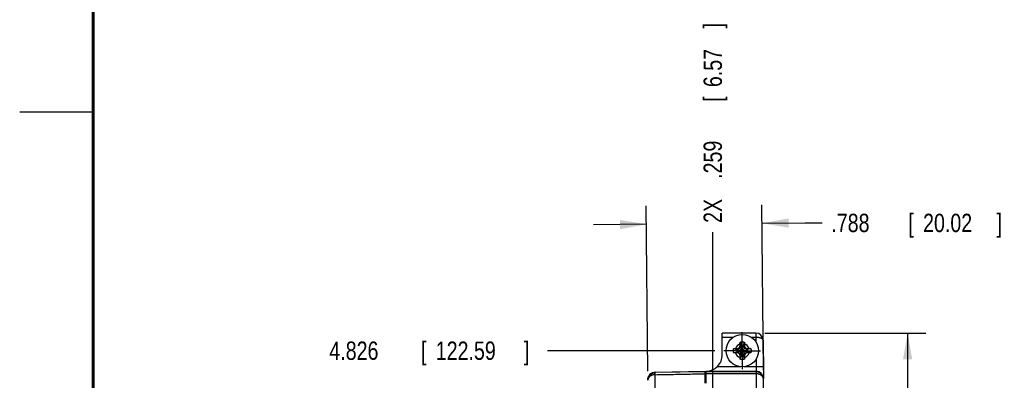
# Model space of a CAD drawing. Header units: inches. Extents: x 0 to 22, y 0 to 17.
# Tile 10 of 39: x 0 to 6.7, y 10.9 to 13.4. Entities that reach past the tile are written whole.
import ezdxf

# ---------------------------------------------------------------- set-up
doc = ezdxf.new("R2010")
doc.units = ezdxf.units.IN
doc.header["$LTSCALE"] = 1.21
doc.header["$MEASUREMENT"] = 0
doc.linetypes.add('CENTER', pattern=[0.6, 0.375, -0.075, 0.075, -0.075])
doc.layers.get('0').update_dxf_attribs({"linetype": 'CONTINUOUS'})
doc.layers.add('DEFAULT_1', color=7, linetype='CENTER')
doc.layers.add('DIMENSIONS', color=7, linetype='CONTINUOUS')
doc.styles.get("Standard").update_dxf_attribs({"font": 'txt', "width": 0.8})
doc.dimstyles.new('DIMSTYLE_1', dxfattribs={"dimtxt": 0.125, "dimasz": 0.18, "dimexe": 0.18, "dimexo": 0.0625, "dimgap": 0.09, "dimtad": 0, "dimtih": 1, "dimtoh": 1, "dimdec": 3, "dimzin": 4, "dimdsep": 46, "dimtxsty": 'STANDARD', "dimblk": '_FILLED', "dimblk1": '_FILLED', "dimblk2": '_FILLED', "dimcen": 0.09, "dimadec": 0, "dimazin": 0, "dimtp": 0.01, "dimtm": 0.01, "dimtfac": 1, "dimtdec": 3, "dimtofl": 0, "dimtmove": 0, "dimatfit": 3, "dimldrblk": '_FILLED', "dimfxl": 1, "dimtolj": 1, "dimtzin": 4, "dimarcsym": 0})
doc.dimstyles.new('DIMSTYLE_2', dxfattribs={"dimtxt": 0.125, "dimasz": 0.18, "dimexe": 0.18, "dimexo": 0.0625, "dimgap": 0.09, "dimtad": 0, "dimtih": 1, "dimtoh": 1, "dimdec": 3, "dimzin": 4, "dimdsep": 46, "dimtxsty": 'STANDARD', "dimblk": '_FILLED', "dimblk1": '_FILLED', "dimblk2": '_FILLED', "dimcen": 0.09, "dimadec": 0, "dimazin": 0, "dimtp": 0.01, "dimtm": 0.01, "dimtfac": 1, "dimtdec": 3, "dimtofl": 0, "dimtmove": 0, "dimatfit": 3, "dimldrblk": '_FILLED', "dimfxl": 1, "dimtolj": 1, "dimtzin": 4, "dimarcsym": 0})

# ---------------------------------------------------------------- blocks, each defined once
blk = doc.blocks.new('*D4')
at = {"layer": 'DIMENSIONS', "color": 2, "linetype": 'CONTINUOUS'}
blk.add_line((4.7354, 11.1242), (3.5971, 11.1242), dxfattribs=at)
at = {"layer": 'DIMENSIONS', "color": 2, "linetype": 'CONTINUOUS', "width": 0.8}
for s, p in [('4.826', (2.1096, 11.0617)), ('[', (2.7346, 11.0617)), ('122.59', (2.8346, 11.0617)), (']', (3.4346, 11.0617))]:
    blk.add_text(s, height=0.125, dxfattribs=at).set_placement(p)
blk = doc.blocks.new('_FILLED')
at = {"color": 0, "linetype": 'BYBLOCK'}
blk.add_solid([(0, 0), (-1, 0.174), (-1, -0.174)], dxfattribs=at)
blk = doc.blocks.new('*D6')
at = {"layer": 'DIMENSIONS', "color": 2, "linetype": 'CONTINUOUS'}
for p, q in [((5.0778, 11.2444), (6.1746, 11.2444)), ((6.0496, 11.2444), (6.0496, 8.9987)), ((6.0496, 6.1777), (6.0496, 8.7487)), ((4.6636, 6.1777), (6.1746, 6.1777))]:
    blk.add_line(p, q, dxfattribs=at)
at = {"layer": 'DIMENSIONS', "color": 2, "linetype": 'CONTINUOUS', "xscale": 0.18, "yscale": 0.18, "zscale": 0.18}
for p, rotation in [((6.0496, 11.2444), 90), ((6.0496, 6.1777), 270)]:
    blk.add_blockref('_FILLED', p, dxfattribs=dict(at, rotation=rotation))
at = {"layer": 'DIMENSIONS', "color": 2, "linetype": 'CONTINUOUS', "width": 0.8}
for s, p in [('5.067', (5.3371, 8.8112)), ('[', (5.9621, 8.8112)), ('128.69', (6.0621, 8.8112)), (']', (6.6621, 8.8112))]:
    blk.add_text(s, height=0.125, dxfattribs=at).set_placement(p)
blk = doc.blocks.new('*D8')
at = {"layer": 'DIMENSIONS', "color": 2, "linetype": 'CONTINUOUS'}
blk.add_line((4.7218, 10.6993), (4.7218, 11.9319), dxfattribs=at)
at = {"layer": 'DIMENSIONS', "color": 2, "linetype": 'CONTINUOUS', "width": 0.8}
for s, p in [(']', (4.7843, 13.3194)), ('6.57', (4.7843, 12.9194)), ('[', (4.7843, 12.8194)), ('.259', (4.7843, 12.2944)), ('2X ', (4.7843, 11.9944))]:
    blk.add_text(s, height=0.125, rotation=90, dxfattribs=at).set_placement(p)
blk = doc.blocks.new('*D10')
at = {"layer": 'DIMENSIONS', "color": 2, "linetype": 'CONTINUOUS'}
for p, q in [((4.2791, 10.9849), (4.2693, 12.11)), ((5.0671, 10.9918), (5.0573, 12.1169)), ((4.2704, 11.985), (3.9104, 11.9818)), ((5.0584, 11.9919), (5.3497, 11.9944)), ((5.3497, 11.9944), (5.4672, 11.9944))]:
    blk.add_line(p, q, dxfattribs=at)
at = {"layer": 'DIMENSIONS', "color": 2, "linetype": 'CONTINUOUS', "xscale": 0.18, "yscale": 0.18, "zscale": 0.18}
for p, rotation in [((4.2704, 11.985), 0.5), ((5.0584, 11.9919), 180.5)]:
    blk.add_blockref('_FILLED', p, dxfattribs=dict(at, rotation=rotation))
at = {"layer": 'DIMENSIONS', "color": 2, "linetype": 'CONTINUOUS', "width": 0.8}
for s, p in [('.788', (5.5297, 11.9319)), ('[', (6.0547, 11.9319)), ('20.02', (6.1547, 11.9319)), (']', (6.6547, 11.9319))]:
    blk.add_text(s, height=0.125, dxfattribs=at).set_placement(p)

msp = doc.modelspace()

# ---------------------------------------------------------------- linework, layer by layer
at = {"color": 2, "linetype": 'CONTINUOUS'}
msp.add_line((0, 12.75), (0.5, 12.75), dxfattribs=at)
at = {"color": 7, "linetype": 'CONTINUOUS'}
for p, q in [((4.7862, 11.0954), (4.7849, 11.2444)), ((5.0153, 11.2444), (4.7849, 11.2444)), ((4.8645, 11.1382), (4.8875, 11.1311)), ((4.9063, 11.1405), (4.8904, 11.1312)), ((4.8904, 11.1312), (4.8938, 11.1392)), ((4.9435, 11.104), (4.9024, 11.1443)), ((4.9028, 11.1036), (4.9431, 11.1447)), ((4.9154, 11.1566), (4.9063, 11.1405)), ((4.9074, 11.153), (4.9154, 11.1566)), ((4.9079, 11.1823), (4.9154, 11.1595)), ((4.9154, 11.1595), (4.9154, 11.1566)), ((4.9305, 11.0888), (4.9154, 11.1595)), ((4.9305, 11.0917), (4.9154, 11.1566)), ((4.916, 11.0887), (4.9299, 11.1596)), ((4.916, 11.0916), (4.93, 11.1567)), ((4.937, 11.1826), (4.9299, 11.1596)), ((4.93, 11.1567), (4.9299, 11.1596)), ((4.9393, 11.1408), (4.93, 11.1567)), ((4.93, 11.1567), (4.938, 11.1533)), ((4.9554, 11.1317), (4.9393, 11.1408)), ((4.9518, 11.1397), (4.9554, 11.1317)), ((4.9811, 11.1392), (4.9583, 11.1318)), ((5.0653, 11.1948), (5.0673, 10.9722)), ((4.8648, 11.1091), (4.8876, 11.1166)), ((4.8904, 11.1312), (4.8875, 11.1311)), ((4.8875, 11.1311), (4.9584, 11.1172)), ((4.8876, 11.1166), (4.9583, 11.1318)), ((4.8876, 11.1166), (4.8905, 11.1166)), ((4.8904, 11.1312), (4.9555, 11.1172)), ((4.8905, 11.1166), (4.9554, 11.1317)), ((4.8941, 11.1086), (4.8905, 11.1166)), ((4.8905, 11.1166), (4.9066, 11.1075)), ((4.9066, 11.1075), (4.916, 11.0916)), ((4.916, 11.0916), (4.9079, 11.095)), ((4.9089, 11.0657), (4.916, 11.0887)), ((4.916, 11.0916), (4.916, 11.0887)), ((4.9305, 11.0917), (4.9396, 11.1078)), ((4.9385, 11.0953), (4.9305, 11.0917)), ((4.9305, 11.0888), (4.9305, 11.0917)), ((4.938, 11.066), (4.9305, 11.0888)), ((4.9396, 11.1078), (4.9555, 11.1172)), ((4.9521, 11.1091), (4.9555, 11.1172)), ((4.9583, 11.1318), (4.9554, 11.1317)), ((4.9555, 11.1172), (4.9584, 11.1172)), ((4.9814, 11.1102), (4.9584, 11.1172)), ((4.2801, 10.9349), (4.2799, 10.9337)), ((4.2803, 10.9368), (4.2801, 10.9349)), ((4.2807, 10.9386), (4.2803, 10.9368)), ((4.2811, 10.9405), (4.2807, 10.9386)), ((4.2816, 10.9422), (4.2811, 10.9405)), ((4.2818, 10.943), (4.2816, 10.9422)), ((4.2876, 10.9555), (4.2872, 10.9549)), ((4.2941, 10.9636), (4.2934, 10.9628)), ((4.2963, 10.9657), (4.2957, 10.9652)), ((4.2966, 10.966), (4.2963, 10.9657)), ((4.2969, 10.9662), (4.2966, 10.966)), ((4.2972, 10.9665), (4.2969, 10.9662)), ((4.2975, 10.9667), (4.2972, 10.9665)), ((4.3288, 10.9784), (4.6702, 10.9844)), ((4.6702, 10.9809), (4.3288, 10.9747)), ((4.6709, 10.9019), (4.6702, 10.9844)), ((4.6705, 10.9509), (4.6765, 10.9509)), ((4.6765, 10.951), (4.6735, 10.9509)), ((4.6769, 10.902), (4.6762, 10.9844)), ((4.6762, 10.9844), (5.0176, 10.9844)), ((5.0177, 10.9807), (4.6762, 10.981)), ((5.0672, 10.9834), (5.0674, 10.9544)), ((5.0674, 10.9627), (5.0676, 10.9352)), ((5.0676, 10.9376), (5.0676, 10.9349)), ((5.1063, 6.4997), (5.0676, 10.9349)), ((5.0676, 10.9348), (5.0676, 10.9349)), ((4.2796, 10.928), (4.2796, 10.9279)), ((4.2797, 10.9225), (4.2796, 10.928))]:
    msp.add_line(p, q, dxfattribs=at)
at = {"color": 9, "linetype": 'CONTINUOUS'}
for p, q in [((4.8597, 11.2144), (4.7852, 11.2144)), ((5.0156, 11.2144), (4.9863, 11.2144)), ((5.0156, 11.2144), (5.0159, 11.1835)), ((4.9127, 11.0144), (4.7517, 11.0144)), ((5.0174, 11.0144), (4.9333, 11.0144)), ((5.0169, 11.0665), (5.0174, 11.0144)), ((5.0669, 11.0148), (5.0174, 11.0144)), ((4.3682, 6.4554), (4.3289, 10.9607)), ((5.0178, 10.9667), (5.0571, 6.4614))]:
    msp.add_line(p, q, dxfattribs=at)
at = {"color": 7, "linetype": 'CONTINUOUS', "const_width": 0.02}
msp.add_lwpolyline([(0.5, 16.5), (0.5, 0.5)], dxfattribs=at)
at = {"color": 7, "linetype": 'CONTINUOUS'}
for points in [[(5.0653, 11.1948), (5.0653, 11.1966), (5.0652, 11.1983), (5.065, 11.2001), (5.0648, 11.2018), (5.0645, 11.2035), (5.0642, 11.2052), (5.0638, 11.2069), (5.0633, 11.2085), (5.0632, 11.2088)], [(4.3288, 10.9747), (4.3272, 10.9746), (4.3255, 10.9745), (4.3239, 10.9743), (4.3223, 10.9741), (4.3206, 10.9738), (4.319, 10.9735), (4.3174, 10.9731), (4.3159, 10.9727), (4.3143, 10.9722), (4.3127, 10.9716), (4.3112, 10.971), (4.3096, 10.9704), (4.3081, 10.9696), (4.3066, 10.9689), (4.3051, 10.968), (4.3037, 10.9672), (4.3023, 10.9663), (4.3009, 10.9653), (4.2996, 10.9643), (4.2982, 10.9632), (4.297, 10.9621), (4.2957, 10.9609), (4.2945, 10.9597), (4.2933, 10.9585), (4.2922, 10.9572), (4.2911, 10.9558), (4.29, 10.9544), (4.289, 10.953), (4.288, 10.9516), (4.2871, 10.9501), (4.2862, 10.9485), (4.2854, 10.9469), (4.2846, 10.9453), (4.2839, 10.9437), (4.2832, 10.942), (4.2826, 10.9404), (4.282, 10.9387), (4.2815, 10.9369), (4.2811, 10.9352), (4.2807, 10.9334), (4.2804, 10.9317), (4.2801, 10.9299), (4.2799, 10.928), (4.2798, 10.9262), (4.2797, 10.9243), (4.2797, 10.9228)], [(4.2934, 10.9629), (4.2925, 10.9619), (4.2916, 10.9609), (4.2906, 10.9597), (4.2897, 10.9584), (4.2886, 10.957), (4.2876, 10.9555)], [(4.2957, 10.9652), (4.295, 10.9645), (4.2946, 10.9641)], [(4.2994, 10.9682), (4.2992, 10.9681), (4.2989, 10.9678), (4.2985, 10.9675), (4.298, 10.9671), (4.2975, 10.9667)], [(5.0677, 10.9295), (5.0676, 10.9311), (5.0675, 10.9329), (5.0673, 10.9346), (5.0671, 10.9364), (5.0668, 10.9382), (5.0665, 10.9399), (5.0661, 10.9417), (5.0657, 10.9434), (5.0652, 10.9451), (5.0646, 10.9467), (5.064, 10.9484), (5.0633, 10.95), (5.0626, 10.9516), (5.0618, 10.9532), (5.061, 10.9547), (5.0601, 10.9562), (5.0592, 10.9577), (5.0583, 10.9591), (5.0573, 10.9605), (5.0562, 10.9619), (5.0551, 10.9632), (5.054, 10.9644), (5.0529, 10.9657), (5.0517, 10.9669), (5.0504, 10.968), (5.0492, 10.9691), (5.0479, 10.9702), (5.0465, 10.9712), (5.0452, 10.9721), (5.0438, 10.973), (5.0424, 10.9739), (5.041, 10.9747), (5.0395, 10.9755), (5.038, 10.9762), (5.0365, 10.9769), (5.035, 10.9775), (5.0335, 10.978), (5.0319, 10.9785), (5.0304, 10.979), (5.0288, 10.9794), (5.0272, 10.9797), (5.0256, 10.98), (5.024, 10.9803), (5.0224, 10.9805), (5.0208, 10.9806), (5.0192, 10.9807), (5.0177, 10.9807)]]:
    msp.add_lwpolyline(points, dxfattribs=at)
msp.add_circle((4.923, 11.1242), 0.1102, dxfattribs=at)
for centre, radius, start, end in [((5.0153, 11.1944), 0.05, 0.5, 89.97262), ((4.923, 11.1242), 0.0361, 78.87385, 102.12615), ((4.6762, 11.0944), 0.11, 269.95833, 0.5), ((4.923, 11.1242), 0.0361, 168.87385, 192.12615), ((4.923, 11.1242), 0.0361, 258.87385, 282.12615), ((4.923, 11.1242), 0.0361, 348.87385, 12.12615), ((4.3296, 10.9284), 0.05, 91, 180.5), ((5.0176, 10.9344), 0.05, 0.5, 90)]:
    msp.add_arc(centre, radius, start, end, dxfattribs=at)
at = {"color": 9, "linetype": 'CONTINUOUS'}
for start, end in [(108.50645, 162.49355), (18.50645, 72.49355), (198.50645, 252.49355), (288.50645, 342.49355)]:
    msp.add_arc((4.923, 11.1242), 0.0483, start, end, dxfattribs=at)
for points, knots in [([(5.0153, 11.2444), (5.0154, 11.2444), (5.0154, 11.2444), (5.0154, 11.2443), (5.0154, 11.2442), (5.0154, 11.2441), (5.0154, 11.2439), (5.0154, 11.2437), (5.0154, 11.2434), (5.0154, 11.2431), (5.0155, 11.2428), (5.0155, 11.2424), (5.0155, 11.242), (5.0155, 11.2415), (5.0155, 11.241), (5.0155, 11.2404), (5.0155, 11.2398), (5.0155, 11.2392), (5.0155, 11.2385), (5.0156, 11.2378), (5.0156, 11.2371), (5.0156, 11.2363), (5.0156, 11.2356), (5.0156, 11.2347), (5.0156, 11.2339), (5.0156, 11.233), (5.0156, 11.2321), (5.0156, 11.2311), (5.0156, 11.2302), (5.0157, 11.2292), (5.0157, 11.2282), (5.0157, 11.2271), (5.0157, 11.2261), (5.0157, 11.225), (5.0157, 11.2239), (5.0157, 11.2229), (5.0157, 11.2218), (5.0157, 11.2208), (5.0157, 11.2199), (5.0157, 11.2192), (5.0157, 11.2185), (5.0157, 11.2178), (5.0157, 11.2173), (5.0157, 11.2168), (5.0157, 11.2163), (5.0157, 11.2159), (5.0157, 11.2155), (5.0157, 11.2152), (5.0157, 11.2149), (5.0158, 11.2146), (5.0157, 11.2145), (5.0156, 11.2144)], [0, 0, 0, 0, 0.001122, 0.002688, 0.005719, 0.010274, 0.016251, 0.02367, 0.032508, 0.042758, 0.054404, 0.067428, 0.081813, 0.097536, 0.114577, 0.13291, 0.152508, 0.173343, 0.195384, 0.218601, 0.242958, 0.268419, 0.294948, 0.322505, 0.351051, 0.380543, 0.410938, 0.442193, 0.47426, 0.507094, 0.540646, 0.574868, 0.609709, 0.645122, 0.681028, 0.717522, 0.753647, 0.786678, 0.815772, 0.841649, 0.864747, 0.885428, 0.904022, 0.920786, 0.935941, 0.949594, 0.961837, 0.97281, 0.982676, 0.991592, 1, 1, 1, 1]), ([(5.0653, 11.1949), (5.0653, 11.195), (5.0653, 11.1954), (5.0653, 11.196), (5.0651, 11.1967), (5.0649, 11.1974), (5.0647, 11.1981), (5.0643, 11.1988), (5.0639, 11.1995), (5.0635, 11.2002), (5.063, 11.2008), (5.0624, 11.2015), (5.0618, 11.2021), (5.0611, 11.2028), (5.0604, 11.2034), (5.0596, 11.204), (5.0588, 11.2046), (5.0579, 11.2052), (5.057, 11.2058), (5.056, 11.2064), (5.055, 11.2069), (5.0539, 11.2074), (5.0528, 11.2079), (5.0516, 11.2084), (5.0505, 11.2089), (5.0492, 11.2094), (5.048, 11.2098), (5.0467, 11.2102), (5.0453, 11.2106), (5.044, 11.211), (5.0426, 11.2114), (5.0412, 11.2117), (5.0398, 11.212), (5.0384, 11.2123), (5.0369, 11.2126), (5.0354, 11.2129), (5.0339, 11.2131), (5.0324, 11.2133), (5.0308, 11.2135), (5.0293, 11.2137), (5.0277, 11.2139), (5.0261, 11.214), (5.0246, 11.2141), (5.023, 11.2142), (5.0215, 11.2143), (5.02, 11.2144), (5.0185, 11.2144), (5.0171, 11.2144), (5.0161, 11.2144), (5.0156, 11.2144)], [0, 0, 0, 0, 0.008771, 0.019973, 0.032366, 0.045267, 0.058335, 0.071675, 0.085352, 0.099458, 0.114091, 0.129307, 0.145098, 0.161453, 0.178377, 0.195878, 0.213964, 0.232633, 0.251904, 0.271703, 0.291971, 0.312764, 0.334072, 0.355881, 0.378213, 0.401097, 0.42459, 0.448695, 0.473067, 0.497597, 0.522485, 0.547717, 0.573229, 0.598953, 0.624911, 0.651071, 0.677583, 0.704917, 0.732701, 0.760331, 0.787878, 0.815412, 0.843006, 0.870589, 0.897913, 0.924038, 0.949102, 0.974277, 1, 1, 1, 1]), ([(5.0174, 11.0144), (5.0174, 11.014), (5.0174, 11.0133), (5.0174, 11.0121), (5.0174, 11.011), (5.0175, 11.0098), (5.0175, 11.0087), (5.0175, 11.0076), (5.0175, 11.0065), (5.0175, 11.0054), (5.0176, 11.0043), (5.0176, 11.0032), (5.0176, 11.0021), (5.0176, 11.0011), (5.0176, 11.0001), (5.0176, 10.9991), (5.0177, 10.9981), (5.0177, 10.9972), (5.0177, 10.9962), (5.0177, 10.9953), (5.0177, 10.9945), (5.0177, 10.9936), (5.0177, 10.9928), (5.0177, 10.992), (5.0177, 10.9913), (5.0177, 10.9906), (5.0177, 10.9899), (5.0177, 10.9892), (5.0177, 10.9886), (5.0177, 10.9881), (5.0177, 10.9875), (5.0177, 10.9871), (5.0177, 10.9866), (5.0177, 10.9862), (5.0177, 10.9858), (5.0177, 10.9855), (5.0177, 10.9852), (5.0177, 10.985), (5.0177, 10.9848), (5.0177, 10.9846), (5.0176, 10.9845), (5.0176, 10.9845), (5.0176, 10.9844), (5.0176, 10.9844)], [0, 0, 0, 0, 0.03829, 0.076569, 0.114742, 0.152743, 0.190516, 0.227958, 0.264998, 0.301691, 0.338009, 0.373835, 0.40911, 0.443782, 0.477796, 0.511047, 0.543485, 0.575175, 0.606086, 0.636119, 0.665216, 0.693334, 0.720424, 0.746405, 0.771265, 0.795044, 0.817692, 0.839138, 0.85935, 0.8783, 0.895945, 0.912234, 0.927184, 0.940816, 0.953085, 0.963954, 0.973407, 0.981433, 0.988015, 0.993141, 0.996826, 0.999086, 1, 1, 1, 1]), ([(4.2797, 10.9249), (4.2797, 10.9254), (4.2797, 10.9265), (4.2797, 10.9282), (4.2799, 10.9299), (4.2801, 10.9315), (4.2803, 10.9332), (4.2806, 10.9349), (4.281, 10.9365), (4.2814, 10.9381), (4.2818, 10.9397), (4.2824, 10.9413), (4.2829, 10.9429), (4.2836, 10.9445), (4.2843, 10.946), (4.285, 10.9475), (4.2858, 10.949), (4.2866, 10.9504), (4.2875, 10.9519), (4.2885, 10.9533), (4.2895, 10.9546), (4.2905, 10.956), (4.2916, 10.9573), (4.2927, 10.9585), (4.2938, 10.9597), (4.2951, 10.9609), (4.2963, 10.9621), (4.2976, 10.9632), (4.2989, 10.9642), (4.3003, 10.9652), (4.3017, 10.9662), (4.3031, 10.9671), (4.3045, 10.968), (4.306, 10.9688), (4.3075, 10.9696), (4.3091, 10.9703), (4.3106, 10.9709), (4.3122, 10.9716), (4.3138, 10.9721), (4.3154, 10.9726), (4.317, 10.9731), (4.3187, 10.9735), (4.3204, 10.9738), (4.322, 10.9741), (4.3232, 10.9743), (4.3238, 10.9743), (4.3238, 10.9743)], [0, 0, 0, 0, 0.023089, 0.046178, 0.069269, 0.092361, 0.115457, 0.138555, 0.161658, 0.184765, 0.207877, 0.230995, 0.25412, 0.277251, 0.300389, 0.323535, 0.346689, 0.369851, 0.393023, 0.416203, 0.439393, 0.462592, 0.485801, 0.509019, 0.532248, 0.555486, 0.578735, 0.601993, 0.625261, 0.648538, 0.671825, 0.69512, 0.718425, 0.741738, 0.765059, 0.788388, 0.811725, 0.835068, 0.858417, 0.881772, 0.905133, 0.928498, 0.951867, 0.97524, 0.998615, 1, 1, 1, 1]), ([(4.3289, 10.9607), (4.3284, 10.9607), (4.3273, 10.9607), (4.3256, 10.9606), (4.324, 10.9604), (4.3223, 10.9603), (4.3207, 10.9601), (4.3191, 10.9598), (4.3175, 10.9595), (4.3159, 10.9592), (4.3143, 10.9588), (4.3128, 10.9584), (4.3112, 10.958), (4.3097, 10.9575), (4.3082, 10.9569), (4.3067, 10.9564), (4.3052, 10.9557), (4.3038, 10.9551), (4.3024, 10.9544), (4.301, 10.9537), (4.2997, 10.953), (4.2983, 10.9522), (4.297, 10.9513), (4.2958, 10.9505), (4.2946, 10.9496), (4.2934, 10.9487), (4.2923, 10.9477), (4.2912, 10.9468), (4.2901, 10.9458), (4.2891, 10.9447), (4.2881, 10.9437), (4.2872, 10.9426), (4.2863, 10.9415), (4.2855, 10.9403), (4.2847, 10.9392), (4.284, 10.938), (4.2833, 10.9368), (4.2827, 10.9356), (4.2822, 10.9344), (4.2817, 10.9332), (4.2812, 10.9319), (4.2808, 10.9307), (4.2805, 10.9294), (4.2802, 10.9282), (4.28, 10.9269), (4.2798, 10.9256), (4.2797, 10.9245), (4.2797, 10.9235), (4.2797, 10.923), (4.2797, 10.9228)], [0, 0, 0, 0, 0.024215, 0.048313, 0.072356, 0.096356, 0.120189, 0.143901, 0.167627, 0.191379, 0.215104, 0.238767, 0.262359, 0.285875, 0.309308, 0.332648, 0.355818, 0.37876, 0.401571, 0.424316, 0.446953, 0.469458, 0.491825, 0.514051, 0.53612, 0.558005, 0.57966, 0.601018, 0.622166, 0.64324, 0.664205, 0.685018, 0.705678, 0.72618, 0.746519, 0.766687, 0.786652, 0.80635, 0.825797, 0.845087, 0.864275, 0.8834, 0.902498, 0.921546, 0.940585, 0.959351, 0.97677, 0.992206, 1, 1, 1, 1]), ([(4.3288, 10.9747), (4.3288, 10.975), (4.3288, 10.9755), (4.3288, 10.9763), (4.3288, 10.9769), (4.3288, 10.9774), (4.3288, 10.9778), (4.3288, 10.9781), (4.3288, 10.9783), (4.3288, 10.9784), (4.3288, 10.9784)], [0, 0, 0, 0, 0.229955, 0.434004, 0.606795, 0.74828, 0.858373, 0.937037, 0.984255, 1, 1, 1, 1]), ([(4.3289, 10.9607), (4.3289, 10.961), (4.3289, 10.9617), (4.3289, 10.9626), (4.3289, 10.9635), (4.3289, 10.9644), (4.3288, 10.9653), (4.3288, 10.9661), (4.3288, 10.9669), (4.3288, 10.9677), (4.3288, 10.9684), (4.3288, 10.9691), (4.3288, 10.9697), (4.3288, 10.9704), (4.3288, 10.971), (4.3288, 10.9715), (4.3288, 10.972), (4.3288, 10.9725), (4.3288, 10.9729), (4.3288, 10.9732), (4.3288, 10.9736), (4.3288, 10.9739), (4.3288, 10.9741), (4.3288, 10.9743), (4.3288, 10.9745), (4.3288, 10.9746), (4.3288, 10.9746), (4.3288, 10.9747), (4.3288, 10.9747)], [0, 0, 0, 0, 0.069031, 0.136673, 0.202461, 0.26623, 0.327871, 0.387293, 0.444405, 0.499123, 0.551363, 0.601047, 0.648099, 0.692449, 0.73403, 0.772779, 0.808637, 0.84155, 0.871468, 0.898345, 0.92214, 0.942817, 0.960345, 0.974699, 0.985856, 0.993802, 0.998528, 1, 1, 1, 1]), ([(4.3289, 10.9607), (4.3663, 10.9614), (4.4417, 10.9628), (4.5555, 10.9649), (4.6319, 10.9663), (4.6703, 10.967)], [0, 0, 0, 0, 0.328907, 0.662255, 1, 1, 1, 1]), ([(5.0178, 10.9667), (4.9799, 10.9668), (4.9041, 10.9668), (4.7903, 10.9669), (4.7143, 10.967), (4.6763, 10.9671)], [0, 0, 0, 0, 0.332719, 0.66605, 1, 1, 1, 1]), ([(5.0176, 10.9844), (5.0176, 10.9844), (5.0176, 10.9843), (5.0176, 10.9841), (5.0176, 10.9838), (5.0176, 10.9834), (5.0176, 10.9829), (5.0176, 10.9823), (5.0176, 10.9815), (5.0176, 10.981), (5.0176, 10.9807)], [0, 0, 0, 0, 0.015745, 0.062963, 0.141628, 0.251721, 0.393207, 0.565998, 0.770048, 1, 1, 1, 1]), ([(5.0177, 10.9807), (5.0177, 10.9807), (5.0177, 10.9806), (5.0177, 10.9806), (5.0177, 10.9805), (5.0177, 10.9803), (5.0177, 10.9801), (5.0177, 10.9799), (5.0177, 10.9796), (5.0177, 10.9793), (5.0177, 10.9789), (5.0177, 10.9785), (5.0177, 10.978), (5.0177, 10.9775), (5.0177, 10.977), (5.0177, 10.9764), (5.0177, 10.9758), (5.0177, 10.9751), (5.0177, 10.9744), (5.0177, 10.9737), (5.0177, 10.9729), (5.0178, 10.9721), (5.0178, 10.9713), (5.0178, 10.9704), (5.0178, 10.9695), (5.0178, 10.9686), (5.0178, 10.9677), (5.0178, 10.967), (5.0178, 10.9667)], [0, 0, 0, 0, 0.00147, 0.006184, 0.014117, 0.025258, 0.039592, 0.057099, 0.077751, 0.101519, 0.128366, 0.158252, 0.191132, 0.226956, 0.265672, 0.307219, 0.351537, 0.398558, 0.448211, 0.500422, 0.555112, 0.612198, 0.671596, 0.733215, 0.796962, 0.862742, 0.930455, 1, 1, 1, 1]), ([(5.0677, 10.9295), (5.0677, 10.9298), (5.0676, 10.9306), (5.0675, 10.9319), (5.0674, 10.9332), (5.0672, 10.9344), (5.0669, 10.9357), (5.0665, 10.937), (5.0661, 10.9383), (5.0657, 10.9395), (5.0652, 10.9408), (5.0646, 10.942), (5.064, 10.9432), (5.0633, 10.9444), (5.0626, 10.9456), (5.0618, 10.9467), (5.061, 10.9479), (5.0601, 10.949), (5.0591, 10.9501), (5.0582, 10.9511), (5.0571, 10.9522), (5.0561, 10.9532), (5.0549, 10.9541), (5.0538, 10.9551), (5.0526, 10.956), (5.0513, 10.9569), (5.0501, 10.9577), (5.0488, 10.9586), (5.0474, 10.9593), (5.046, 10.9601), (5.0446, 10.9608), (5.0432, 10.9615), (5.0417, 10.9621), (5.0403, 10.9627), (5.0388, 10.9632), (5.0372, 10.9638), (5.0357, 10.9642), (5.0341, 10.9647), (5.0325, 10.9651), (5.0309, 10.9654), (5.0293, 10.9657), (5.0277, 10.966), (5.026, 10.9662), (5.0244, 10.9664), (5.0227, 10.9665), (5.0211, 10.9666), (5.0194, 10.9667), (5.0183, 10.9667), (5.0178, 10.9667)], [0, 0, 0, 0, 0.01605, 0.034943, 0.053936, 0.072972, 0.092046, 0.11119, 0.130468, 0.149913, 0.169503, 0.189229, 0.209086, 0.229071, 0.249224, 0.269571, 0.290096, 0.310794, 0.331666, 0.352732, 0.373986, 0.395411, 0.416998, 0.438758, 0.460718, 0.482853, 0.505138, 0.527571, 0.550184, 0.572962, 0.595854, 0.618866, 0.642044, 0.665362, 0.688748, 0.712255, 0.735899, 0.759609, 0.783374, 0.807255, 0.831213, 0.855189, 0.879251, 0.903364, 0.927476, 0.951633, 0.975828, 1, 1, 1, 1]), ([(5.0676, 10.9317), (5.0676, 10.9323), (5.0676, 10.9334), (5.0675, 10.9351), (5.0673, 10.9368), (5.0671, 10.9384), (5.0669, 10.9401), (5.0665, 10.9417), (5.0661, 10.9433), (5.0657, 10.945), (5.0652, 10.9466), (5.0646, 10.9482), (5.064, 10.9497), (5.0634, 10.9513), (5.0627, 10.9528), (5.0619, 10.9543), (5.0611, 10.9558), (5.0602, 10.9572), (5.0593, 10.9586), (5.0583, 10.96), (5.0573, 10.9613), (5.0563, 10.9627), (5.0552, 10.9639), (5.054, 10.9652), (5.0529, 10.9664), (5.0516, 10.9675), (5.0504, 10.9687), (5.0491, 10.9697), (5.0477, 10.9708), (5.0463, 10.9717), (5.0449, 10.9727), (5.0435, 10.9736), (5.042, 10.9744), (5.0405, 10.9752), (5.039, 10.9759), (5.0375, 10.9766), (5.0359, 10.9773), (5.0343, 10.9779), (5.0327, 10.9784), (5.0311, 10.9789), (5.0294, 10.9793), (5.0278, 10.9797), (5.0261, 10.98), (5.0249, 10.9802), (5.0242, 10.9802), (5.0241, 10.9803)], [0, 0, 0, 0, 0.023576, 0.047153, 0.070732, 0.094312, 0.117895, 0.141482, 0.165072, 0.188667, 0.212268, 0.235874, 0.259487, 0.283106, 0.306733, 0.330368, 0.354011, 0.377663, 0.401323, 0.424993, 0.448673, 0.472362, 0.496061, 0.51977, 0.543489, 0.567218, 0.590958, 0.614707, 0.638466, 0.662235, 0.686014, 0.709802, 0.733599, 0.757404, 0.781218, 0.805039, 0.828869, 0.852705, 0.876547, 0.900396, 0.92425, 0.948108, 0.971971, 0.995837, 1, 1, 1, 1])]:
    msp.add_open_spline(points, degree=3, knots=knots, dxfattribs=at)
at = {"color": 7, "linetype": 'CONTINUOUS'}
for points, knots in [([(4.8629, 11.1236), (4.8629, 11.1242), (4.8629, 11.1255), (4.863, 11.1273), (4.8631, 11.1291), (4.8633, 11.131), (4.8635, 11.1328), (4.8638, 11.1346), (4.8641, 11.1364), (4.8644, 11.1376), (4.8645, 11.1382)], [0, 0, 0, 0, 0.125, 0.25, 0.375, 0.5, 0.625, 0.75, 0.875, 1, 1, 1, 1]), ([(4.8645, 11.1382), (4.8654, 11.1382), (4.867, 11.1383), (4.8696, 11.1384), (4.8721, 11.1385), (4.8745, 11.1386), (4.8761, 11.1387), (4.8769, 11.1387)], [0, 0, 0, 0, 0.202388, 0.407273, 0.614607, 0.815113, 1, 1, 1, 1]), ([(4.8769, 11.1387), (4.8777, 11.1387), (4.8792, 11.1388), (4.8814, 11.1388), (4.8833, 11.1389), (4.8852, 11.139), (4.8869, 11.139), (4.8884, 11.139), (4.8899, 11.1391), (4.8913, 11.1391), (4.8926, 11.1392), (4.8934, 11.1392), (4.8938, 11.1392)], [0, 0, 0, 0, 0.140437, 0.268034, 0.384726, 0.492089, 0.59142, 0.6838, 0.770135, 0.851191, 0.927625, 1, 1, 1, 1]), ([(4.8938, 11.1392), (4.8941, 11.1394), (4.8948, 11.1398), (4.8958, 11.1403), (4.8967, 11.1409), (4.8977, 11.1415), (4.8986, 11.1421), (4.8996, 11.1426), (4.9005, 11.1432), (4.9015, 11.1438), (4.9021, 11.1441), (4.9024, 11.1443)], [0, 0, 0, 0, 0.113356, 0.225559, 0.336905, 0.447661, 0.55807, 0.668343, 0.778663, 0.889177, 1, 1, 1, 1]), ([(4.9024, 11.1443), (4.9026, 11.1446), (4.903, 11.1453), (4.9035, 11.1462), (4.9041, 11.1472), (4.9046, 11.1482), (4.9052, 11.1491), (4.9057, 11.1501), (4.9063, 11.1511), (4.9069, 11.152), (4.9072, 11.1527), (4.9074, 11.153)], [0, 0, 0, 0, 0.111035, 0.221718, 0.332159, 0.442503, 0.552927, 0.663639, 0.774876, 0.886899, 1, 1, 1, 1]), ([(4.9074, 11.153), (4.9074, 11.1534), (4.9074, 11.1543), (4.9074, 11.1556), (4.9075, 11.157), (4.9075, 11.1584), (4.9075, 11.16), (4.9075, 11.1617), (4.9075, 11.1635), (4.9076, 11.1655), (4.9076, 11.1677), (4.9076, 11.1692), (4.9076, 11.17)], [0, 0, 0, 0, 0.072375, 0.148809, 0.229865, 0.3162, 0.40858, 0.507911, 0.615274, 0.731966, 0.859563, 1, 1, 1, 1]), ([(4.9076, 11.17), (4.9076, 11.1707), (4.9077, 11.1723), (4.9077, 11.1747), (4.9078, 11.1772), (4.9078, 11.1798), (4.9079, 11.1815), (4.9079, 11.1823)], [0, 0, 0, 0, 0.182079, 0.380267, 0.588144, 0.79534, 1, 1, 1, 1]), ([(4.9079, 11.1823), (4.9086, 11.1825), (4.9098, 11.1828), (4.9117, 11.1832), (4.9137, 11.1835), (4.9156, 11.1838), (4.9175, 11.184), (4.9195, 11.1841), (4.9215, 11.1842), (4.9234, 11.1842), (4.9254, 11.1842), (4.9273, 11.1841), (4.9293, 11.1839), (4.9312, 11.1837), (4.9331, 11.1834), (4.9351, 11.183), (4.9363, 11.1827), (4.937, 11.1826)], [0, 0, 0, 0, 0.066667, 0.133333, 0.2, 0.266667, 0.333333, 0.4, 0.466667, 0.533333, 0.6, 0.666667, 0.733333, 0.8, 0.866667, 0.933333, 1, 1, 1, 1]), ([(4.937, 11.1826), (4.937, 11.1817), (4.9371, 11.1801), (4.9372, 11.1775), (4.9373, 11.175), (4.9374, 11.1726), (4.9375, 11.171), (4.9375, 11.1702)], [0, 0, 0, 0, 0.202388, 0.407273, 0.614607, 0.815113, 1, 1, 1, 1]), ([(4.9375, 11.1702), (4.9375, 11.1694), (4.9376, 11.1679), (4.9376, 11.1657), (4.9377, 11.1638), (4.9377, 11.1619), (4.9378, 11.1603), (4.9378, 11.1587), (4.9379, 11.1572), (4.9379, 11.1558), (4.9379, 11.1545), (4.938, 11.1537), (4.938, 11.1533)], [0, 0, 0, 0, 0.140437, 0.268034, 0.384726, 0.492089, 0.59142, 0.6838, 0.770135, 0.851191, 0.927625, 1, 1, 1, 1]), ([(4.938, 11.1533), (4.9382, 11.153), (4.9386, 11.1523), (4.9391, 11.1514), (4.9397, 11.1504), (4.9403, 11.1494), (4.9408, 11.1485), (4.9414, 11.1475), (4.942, 11.1466), (4.9425, 11.1456), (4.9429, 11.145), (4.9431, 11.1447)], [0, 0, 0, 0, 0.113356, 0.225559, 0.336905, 0.447661, 0.55807, 0.668343, 0.778663, 0.889177, 1, 1, 1, 1]), ([(4.9431, 11.1447), (4.9434, 11.1445), (4.9441, 11.1441), (4.945, 11.1436), (4.946, 11.143), (4.947, 11.1425), (4.9479, 11.1419), (4.9489, 11.1414), (4.9499, 11.1408), (4.9508, 11.1403), (4.9515, 11.1399), (4.9518, 11.1397)], [0, 0, 0, 0, 0.111035, 0.221718, 0.332159, 0.442503, 0.552927, 0.663639, 0.774876, 0.886899, 1, 1, 1, 1]), ([(4.9518, 11.1397), (4.9522, 11.1397), (4.9531, 11.1397), (4.9544, 11.1397), (4.9557, 11.1397), (4.9572, 11.1396), (4.9588, 11.1396), (4.9605, 11.1396), (4.9623, 11.1396), (4.9643, 11.1396), (4.9665, 11.1395), (4.968, 11.1395), (4.9688, 11.1395)], [0, 0, 0, 0, 0.072375, 0.148809, 0.229865, 0.3162, 0.40858, 0.507911, 0.615274, 0.731966, 0.859563, 1, 1, 1, 1]), ([(4.9688, 11.1395), (4.9695, 11.1395), (4.9711, 11.1395), (4.9735, 11.1394), (4.976, 11.1393), (4.9786, 11.1393), (4.9803, 11.1392), (4.9811, 11.1392)], [0, 0, 0, 0, 0.182079, 0.380267, 0.588144, 0.79534, 1, 1, 1, 1]), ([(4.9811, 11.1392), (4.9813, 11.1386), (4.9816, 11.1374), (4.9819, 11.1356), (4.9823, 11.1338), (4.9825, 11.132), (4.9827, 11.1302), (4.9829, 11.1283), (4.983, 11.1265), (4.983, 11.1253), (4.983, 11.1247)], [0, 0, 0, 0, 0.125, 0.25, 0.375, 0.5, 0.625, 0.75, 0.875, 1, 1, 1, 1]), ([(4.8648, 11.1091), (4.8646, 11.1097), (4.8644, 11.1109), (4.864, 11.1127), (4.8637, 11.1145), (4.8634, 11.1163), (4.8632, 11.1181), (4.863, 11.12), (4.8629, 11.1218), (4.8629, 11.123), (4.8629, 11.1236)], [0, 0, 0, 0, 0.125, 0.25, 0.375, 0.5, 0.625, 0.75, 0.875, 1, 1, 1, 1]), ([(4.8771, 11.1088), (4.8764, 11.1088), (4.8748, 11.1089), (4.8724, 11.1089), (4.8699, 11.109), (4.8673, 11.1091), (4.8656, 11.1091), (4.8648, 11.1091)], [0, 0, 0, 0, 0.182079, 0.380267, 0.588144, 0.79534, 1, 1, 1, 1]), ([(4.8941, 11.1086), (4.8937, 11.1086), (4.8928, 11.1086), (4.8915, 11.1086), (4.8902, 11.1087), (4.8887, 11.1087), (4.8871, 11.1087), (4.8854, 11.1087), (4.8836, 11.1087), (4.8816, 11.1088), (4.8795, 11.1088), (4.8779, 11.1088), (4.8771, 11.1088)], [0, 0, 0, 0, 0.072375, 0.148809, 0.229865, 0.3162, 0.40858, 0.507911, 0.615274, 0.731966, 0.859563, 1, 1, 1, 1]), ([(4.9028, 11.1036), (4.9025, 11.1038), (4.9018, 11.1042), (4.9009, 11.1047), (4.8999, 11.1053), (4.8989, 11.1058), (4.898, 11.1064), (4.897, 11.1069), (4.896, 11.1075), (4.8951, 11.1081), (4.8944, 11.1084), (4.8941, 11.1086)], [0, 0, 0, 0, 0.111035, 0.221718, 0.332159, 0.442503, 0.552927, 0.663639, 0.774876, 0.886899, 1, 1, 1, 1]), ([(4.9079, 11.095), (4.9077, 11.0953), (4.9073, 11.096), (4.9068, 11.097), (4.9062, 11.0979), (4.9056, 11.0989), (4.9051, 11.0998), (4.9045, 11.1008), (4.9039, 11.1017), (4.9034, 11.1027), (4.903, 11.1033), (4.9028, 11.1036)], [0, 0, 0, 0, 0.113356, 0.225559, 0.336905, 0.447661, 0.55807, 0.668343, 0.778663, 0.889177, 1, 1, 1, 1]), ([(4.9084, 11.0781), (4.9084, 11.0789), (4.9083, 11.0804), (4.9083, 11.0826), (4.9082, 11.0846), (4.9082, 11.0864), (4.9081, 11.0881), (4.9081, 11.0896), (4.908, 11.0911), (4.908, 11.0925), (4.908, 11.0938), (4.9079, 11.0946), (4.9079, 11.095)], [0, 0, 0, 0, 0.140437, 0.268034, 0.384726, 0.492089, 0.59142, 0.6838, 0.770135, 0.851191, 0.927625, 1, 1, 1, 1]), ([(4.9089, 11.0657), (4.9089, 11.0666), (4.9088, 11.0683), (4.9087, 11.0708), (4.9086, 11.0733), (4.9085, 11.0757), (4.9084, 11.0773), (4.9084, 11.0781)], [0, 0, 0, 0, 0.202388, 0.407273, 0.614607, 0.815113, 1, 1, 1, 1]), ([(4.9383, 11.0784), (4.9383, 11.0776), (4.9382, 11.076), (4.9382, 11.0736), (4.9381, 11.0711), (4.9381, 11.0685), (4.938, 11.0668), (4.938, 11.066)], [0, 0, 0, 0, 0.182079, 0.380267, 0.588144, 0.79534, 1, 1, 1, 1]), ([(4.9385, 11.0953), (4.9385, 11.0949), (4.9385, 11.094), (4.9385, 11.0927), (4.9385, 11.0914), (4.9384, 11.0899), (4.9384, 11.0883), (4.9384, 11.0866), (4.9384, 11.0848), (4.9384, 11.0828), (4.9383, 11.0807), (4.9383, 11.0791), (4.9383, 11.0784)], [0, 0, 0, 0, 0.072375, 0.148809, 0.229865, 0.3162, 0.40858, 0.507911, 0.615274, 0.731966, 0.859563, 1, 1, 1, 1]), ([(4.9435, 11.104), (4.9433, 11.1037), (4.9429, 11.103), (4.9424, 11.1021), (4.9418, 11.1011), (4.9413, 11.1001), (4.9407, 11.0992), (4.9402, 11.0982), (4.9396, 11.0972), (4.939, 11.0963), (4.9387, 11.0956), (4.9385, 11.0953)], [0, 0, 0, 0, 0.111035, 0.221718, 0.332159, 0.442503, 0.552927, 0.663639, 0.774876, 0.886899, 1, 1, 1, 1]), ([(4.9521, 11.1091), (4.9518, 11.1089), (4.9511, 11.1086), (4.9501, 11.108), (4.9492, 11.1074), (4.9482, 11.1068), (4.9473, 11.1063), (4.9463, 11.1057), (4.9454, 11.1051), (4.9444, 11.1046), (4.9438, 11.1042), (4.9435, 11.104)], [0, 0, 0, 0, 0.113356, 0.225559, 0.336905, 0.447661, 0.55807, 0.668343, 0.778663, 0.889177, 1, 1, 1, 1]), ([(4.969, 11.1096), (4.9682, 11.1096), (4.9667, 11.1096), (4.9645, 11.1095), (4.9626, 11.1094), (4.9607, 11.1094), (4.959, 11.1093), (4.9575, 11.1093), (4.956, 11.1092), (4.9546, 11.1092), (4.9533, 11.1092), (4.9525, 11.1091), (4.9521, 11.1091)], [0, 0, 0, 0, 0.140437, 0.268034, 0.384726, 0.492089, 0.59142, 0.6838, 0.770135, 0.851191, 0.927625, 1, 1, 1, 1]), ([(4.9814, 11.1102), (4.9805, 11.1101), (4.9789, 11.11), (4.9763, 11.1099), (4.9738, 11.1098), (4.9714, 11.1097), (4.9698, 11.1097), (4.969, 11.1096)], [0, 0, 0, 0, 0.202388, 0.407273, 0.614607, 0.815113, 1, 1, 1, 1]), ([(4.983, 11.1247), (4.983, 11.1241), (4.983, 11.1229), (4.9829, 11.121), (4.9828, 11.1192), (4.9826, 11.1174), (4.9824, 11.1155), (4.9821, 11.1137), (4.9818, 11.1119), (4.9815, 11.1107), (4.9814, 11.1102)], [0, 0, 0, 0, 0.125, 0.25, 0.375, 0.5, 0.625, 0.75, 0.875, 1, 1, 1, 1]), ([(4.938, 11.066), (4.9373, 11.0658), (4.9361, 11.0655), (4.9342, 11.0651), (4.9322, 11.0648), (4.9303, 11.0645), (4.9284, 11.0643), (4.9264, 11.0642), (4.9245, 11.0641), (4.9225, 11.0641), (4.9205, 11.0641), (4.9186, 11.0642), (4.9166, 11.0644), (4.9147, 11.0646), (4.9128, 11.0649), (4.9109, 11.0653), (4.9096, 11.0656), (4.9089, 11.0657)], [0, 0, 0, 0, 0.066667, 0.133333, 0.2, 0.266667, 0.333333, 0.4, 0.466667, 0.533333, 0.6, 0.666667, 0.733333, 0.8, 0.866667, 0.933333, 1, 1, 1, 1])]:
    msp.add_open_spline(points, degree=3, knots=knots, dxfattribs=at)
at = {"color": 9, "linetype": 'CONTINUOUS'}
for points in [[(5.0653, 11.1948), (5.0653, 11.1948), (5.0653, 11.1949), (5.0653, 11.1949)], [(4.2797, 10.9228), (4.2797, 10.9227), (4.2797, 10.9226), (4.2797, 10.9225)], [(5.0677, 10.9294), (5.0677, 10.9294), (5.0677, 10.9294), (5.0677, 10.9295)], [(5.0677, 10.9293), (5.0677, 10.9294), (5.0677, 10.9294), (5.0677, 10.9294)]]:
    msp.add_open_spline(points, degree=3, dxfattribs=at)
at = {"color": 7, "linetype": 'CONTINUOUS'}
msp.add_open_spline([(4.6765, 10.9447), (4.6745, 10.9447), (4.6725, 10.9447), (4.6705, 10.9446)], degree=3, dxfattribs=at)
at = {"layer": 'DEFAULT_1', "color": 7, "linetype": 'CENTER'}
for q in [(4.923, 11.2493), (4.7979, 11.1242), (4.923, 10.9991), (5.0481, 11.1242)]:
    msp.add_line((4.923, 11.1242), q, dxfattribs=at)

# ---------------------------------------------------------------- dimensions: what is measured, and where the dimension line sits
at = {"layer": 'DIMENSIONS', "color": 2, "linetype": 'CONTINUOUS'}
dim = msp.add_ordinate_dim(feature_location=(4.7218, 10.6993), offset=(0, 1.2326), dtype=1, origin=(4.4631, 6.298), text='2X <>', dimstyle='DIMSTYLE_1', dxfattribs=at)
dim.commit()
dim.dimension.update_dxf_attribs({"geometry": '*D8', "text_midpoint": (4.7218, 12.7069)})
for base, p1, p2, angle, picture, middle in [((5.0584, 11.9919), (4.2791, 10.9849), (5.0671, 10.9918), 0.5, '*D10', (6.1422, 11.9944)), ((6.0496, 11.2444), (4.6636, 6.1777), (5.0778, 11.2444), 90, '*D6', (6.0496, 8.8737))]:
    dim = msp.add_linear_dim(base=base, p1=p1, p2=p2, angle=angle, dimstyle='DIMSTYLE_2', dxfattribs=at)
    dim.commit()
    dim.dimension.update_dxf_attribs({"geometry": picture, "text_midpoint": middle, "dimtype": 160})
dim = msp.add_ordinate_dim(feature_location=(4.7354, 11.1242), offset=(-1.1382, 0), dtype=0, origin=(4.338, 6.298), dimstyle='DIMSTYLE_1', dxfattribs=at)
dim.commit()
dim.dimension.update_dxf_attribs({"geometry": '*D4', "text_midpoint": (2.8221, 11.1242)})

doc.saveas('drawing.dxf')
